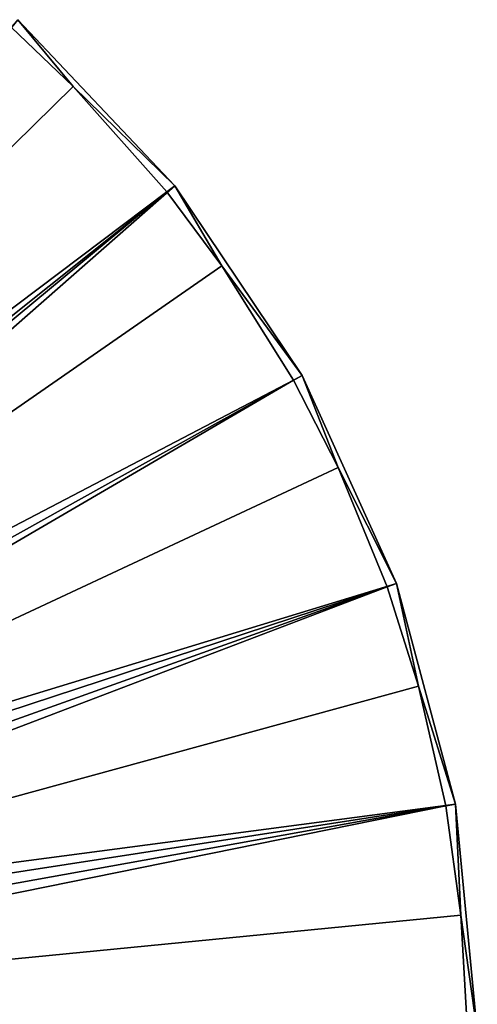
# Model space of a CAD drawing. Header units: millimetres. Extents: x 14 to 1324, y -100 to 100.
# Tile 214 of 214: x 1296 to 1324, y 3 to 63. Entities that reach past the tile are written whole.
import ezdxf

# ---------------------------------------------------------------- set-up
doc = ezdxf.new("R2010")
doc.units = ezdxf.units.MM
doc.header["$LTSCALE"] = 25.4
doc.layers.get('0').update_dxf_attribs({"true_color": 0xff5454})

# ---------------------------------------------------------------- blocks, each defined once
blk = doc.blocks.new('HERMANOS-V-8032.STL')
at = {"color": 250, "true_color": 0x262626}
mesh = blk.add_polyface(dxfattribs=at)
corners = [(1253.987, 11.773, 93.567), (1296.15, 63.408, 14.514), (1251.848, 14.038, 93.567), (1305.811, 53.178, 14.514)]
mesh.append_faces([[corners[k] for k in face] for face in [(0, 1, 2), (1, 0, 3)]], dxfattribs={"vtx0": -1, "color": 250})
mesh = blk.add_polyface(dxfattribs=at)
corners = [(1299.567, 59.297, 14), (1295.741, 62.952, 14), (1296.15, 63.408, 14.514)]
mesh.append_faces([[corners[k] for k in face] for face in [(0, 1, 2)]], dxfattribs={"color": 250})
mesh = blk.add_polyface(dxfattribs=at)
corners = [(1296.15, 63.408, 14.514), (1305.811, 53.178, 14.514), (1299.567, 59.297, 14)]
mesh.append_faces([[corners[k] for k in face] for face in [(0, 1, 2)]], dxfattribs={"color": 250})
mesh = blk.add_polyface(dxfattribs=at)
corners = [(1299.567, 59.297, 14), (1252.276, 12.805, 93.033), (1295.741, 62.952, 14)]
mesh.append_faces([[corners[k] for k in face] for face in [(0, 1, 2)]], dxfattribs={"color": 250})
mesh = blk.add_polyface(dxfattribs=at)
corners = [(1305.332, 52.795, 14), (1252.276, 12.805, 93.033), (1299.567, 59.297, 14)]
mesh.append_faces([[corners[k] for k in face] for face in [(0, 1, 2)]], dxfattribs={"color": 250})
mesh = blk.add_polyface(dxfattribs=at)
corners = [(1305.811, 53.178, 14.514), (1305.332, 52.795, 14), (1299.567, 59.297, 14)]
mesh.append_faces([[corners[k] for k in face] for face in [(0, 1, 2)]], dxfattribs={"color": 250})
mesh = blk.add_polyface(dxfattribs=at)
corners = [(1305.332, 52.795, 14), (1254.253, 10.42, 93.033), (1252.276, 12.805, 93.033)]
mesh.append_faces([[corners[k] for k in face] for face in [(0, 1, 2)]], dxfattribs={"color": 250})
mesh = blk.add_polyface(dxfattribs=at)
corners = [(1255.723, 9.187, 93.567), (1305.811, 53.178, 14.514), (1253.987, 11.773, 93.567), (1313.656, 41.497, 14.514)]
mesh.append_faces([[corners[k] for k in face] for face in [(0, 1, 2), (1, 0, 3)]], dxfattribs={"vtx0": -1, "color": 250})
mesh = blk.add_polyface(dxfattribs=at)
corners = [(1308.72, 48.25, 14), (1254.253, 10.42, 93.033), (1305.332, 52.795, 14)]
mesh.append_faces([[corners[k] for k in face] for face in [(0, 1, 2)]], dxfattribs={"color": 250})
mesh = blk.add_polyface(dxfattribs=at)
corners = [(1308.72, 48.25, 14), (1305.332, 52.795, 14), (1305.811, 53.178, 14.514)]
mesh.append_faces([[corners[k] for k in face] for face in [(0, 1, 2)]], dxfattribs={"color": 250})
mesh = blk.add_polyface(dxfattribs=at)
corners = [(1305.811, 53.178, 14.514), (1313.656, 41.497, 14.514), (1308.72, 48.25, 14)]
mesh.append_faces([[corners[k] for k in face] for face in [(0, 1, 2)]], dxfattribs={"color": 250})
mesh = blk.add_polyface(dxfattribs=at)
corners = [(1308.72, 48.25, 14), (1313.121, 41.199, 14), (1254.253, 10.42, 93.033)]
mesh.append_faces([[corners[k] for k in face] for face in [(0, 1, 2)]], dxfattribs={"color": 250})
mesh = blk.add_polyface(dxfattribs=at)
corners = [(1313.656, 41.497, 14.514), (1313.121, 41.199, 14), (1308.72, 48.25, 14)]
mesh.append_faces([[corners[k] for k in face] for face in [(0, 1, 2)]], dxfattribs={"color": 250})
mesh = blk.add_polyface(dxfattribs=at)
corners = [(1319.471, 28.684, 14.514), (1255.723, 9.187, 93.567), (1257.011, 6.35, 93.567), (1313.656, 41.497, 14.514)]
mesh.append_faces([[corners[k] for k in face] for face in [(0, 1, 2), (1, 0, 3)]], dxfattribs={"vtx0": -1, "color": 250})
mesh = blk.add_polyface(dxfattribs=at)
corners = [(1315.875, 35.816, 14), (1313.121, 41.199, 14), (1313.656, 41.497, 14.514)]
mesh.append_faces([[corners[k] for k in face] for face in [(0, 1, 2)]], dxfattribs={"color": 250})
mesh = blk.add_polyface(dxfattribs=at)
corners = [(1313.656, 41.497, 14.514), (1319.471, 28.684, 14.514), (1315.875, 35.816, 14)]
mesh.append_faces([[corners[k] for k in face] for face in [(0, 1, 2)]], dxfattribs={"color": 250})
mesh = blk.add_polyface(dxfattribs=at)
corners = [(1313.121, 41.199, 14), (1255.798, 7.734, 93.033), (1254.253, 10.42, 93.033)]
mesh.append_faces([[corners[k] for k in face] for face in [(0, 1, 2)]], dxfattribs={"color": 250})
mesh = blk.add_polyface(dxfattribs=at)
corners = [(1313.121, 41.199, 14), (1315.875, 35.816, 14), (1255.798, 7.734, 93.033)]
mesh.append_faces([[corners[k] for k in face] for face in [(0, 1, 2)]], dxfattribs={"color": 250})
mesh = blk.add_polyface(dxfattribs=at)
corners = [(1315.875, 35.816, 14), (1318.894, 28.478, 14), (1255.798, 7.734, 93.033)]
mesh.append_faces([[corners[k] for k in face] for face in [(0, 1, 2)]], dxfattribs={"color": 250})
mesh = blk.add_polyface(dxfattribs=at)
corners = [(1319.471, 28.684, 14.514), (1318.894, 28.478, 14), (1315.875, 35.816, 14)]
mesh.append_faces([[corners[k] for k in face] for face in [(0, 1, 2)]], dxfattribs={"color": 250})
mesh = blk.add_polyface(dxfattribs=at)
corners = [(1323.099, 15.089, 14.514), (1257.011, 6.35, 93.567), (1257.814, 3.341, 93.567), (1319.471, 28.684, 14.514)]
mesh.append_faces([[corners[k] for k in face] for face in [(0, 1, 2), (1, 0, 3)]], dxfattribs={"vtx0": -1, "color": 250})
mesh = blk.add_polyface(dxfattribs=at)
corners = [(1320.826, 22.351, 14), (1318.894, 28.478, 14), (1319.471, 28.684, 14.514)]
mesh.append_faces([[corners[k] for k in face] for face in [(0, 1, 2)]], dxfattribs={"color": 250})
mesh = blk.add_polyface(dxfattribs=at)
corners = [(1319.471, 28.684, 14.514), (1323.099, 15.089, 14.514), (1320.826, 22.351, 14)]
mesh.append_faces([[corners[k] for k in face] for face in [(0, 1, 2)]], dxfattribs={"color": 250})
mesh = blk.add_polyface(dxfattribs=at)
corners = [(1318.894, 28.478, 14), (1256.867, 4.827, 93.033), (1255.798, 7.734, 93.033)]
mesh.append_faces([[corners[k] for k in face] for face in [(0, 1, 2)]], dxfattribs={"color": 250})
mesh = blk.add_polyface(dxfattribs=at)
corners = [(1318.894, 28.478, 14), (1320.826, 22.351, 14), (1256.867, 4.827, 93.033)]
mesh.append_faces([[corners[k] for k in face] for face in [(0, 1, 2)]], dxfattribs={"color": 250})
mesh = blk.add_polyface(dxfattribs=at)
corners = [(1320.826, 22.351, 14), (1322.495, 14.981, 14), (1256.867, 4.827, 93.033)]
mesh.append_faces([[corners[k] for k in face] for face in [(0, 1, 2)]], dxfattribs={"color": 250})
mesh = blk.add_polyface(dxfattribs=at)
corners = [(1323.099, 15.089, 14.514), (1322.495, 14.981, 14), (1320.826, 22.351, 14)]
mesh.append_faces([[corners[k] for k in face] for face in [(0, 1, 2)]], dxfattribs={"color": 250})
mesh = blk.add_polyface(dxfattribs=at)
corners = [(1322.495, 14.981, 14), (1257.429, 1.78, 93.033), (1256.867, 4.827, 93.033)]
mesh.append_faces([[corners[k] for k in face] for face in [(0, 1, 2)]], dxfattribs={"color": 250})
mesh = blk.add_polyface(dxfattribs=at)
corners = [(1322.495, 14.981, 14), (1323.43, 8.244, 14), (1257.429, 1.78, 93.033)]
mesh.append_faces([[corners[k] for k in face] for face in [(0, 1, 2)]], dxfattribs={"color": 250})
mesh = blk.add_polyface(dxfattribs=at)
corners = [(1324.439, 1.083, 14.514), (1257.814, 3.341, 93.567), (1258.111, 0.24, 93.567), (1323.099, 15.089, 14.514)]
mesh.append_faces([[corners[k] for k in face] for face in [(0, 1, 2), (1, 0, 3)]], dxfattribs={"vtx0": -1, "color": 250})
mesh = blk.add_polyface(dxfattribs=at)
corners = [(1323.43, 8.244, 14), (1322.495, 14.981, 14), (1323.099, 15.089, 14.514)]
mesh.append_faces([[corners[k] for k in face] for face in [(0, 1, 2)]], dxfattribs={"color": 250})
mesh = blk.add_polyface(dxfattribs=at)
corners = [(1323.099, 15.089, 14.514), (1324.439, 1.083, 14.514), (1323.43, 8.244, 14)]
mesh.append_faces([[corners[k] for k in face] for face in [(0, 1, 2)]], dxfattribs={"color": 250})
mesh = blk.add_polyface(dxfattribs=at)
corners = [(1323.43, 8.244, 14), (1323.826, 1.075, 14), (1257.429, 1.78, 93.033)]
mesh.append_faces([[corners[k] for k in face] for face in [(0, 1, 2)]], dxfattribs={"color": 250})
mesh = blk.add_polyface(dxfattribs=at)
corners = [(1324.439, 1.083, 14.514), (1323.826, 1.075, 14), (1323.43, 8.244, 14)]
mesh.append_faces([[corners[k] for k in face] for face in [(0, 1, 2)]], dxfattribs={"color": 250})

msp = doc.modelspace()

# ---------------------------------------------------------------- block references
at = {"color": 0}
msp.add_blockref('HERMANOS-V-8032.STL', (0, 0), dxfattribs=at)

doc.saveas('drawing.dxf')
